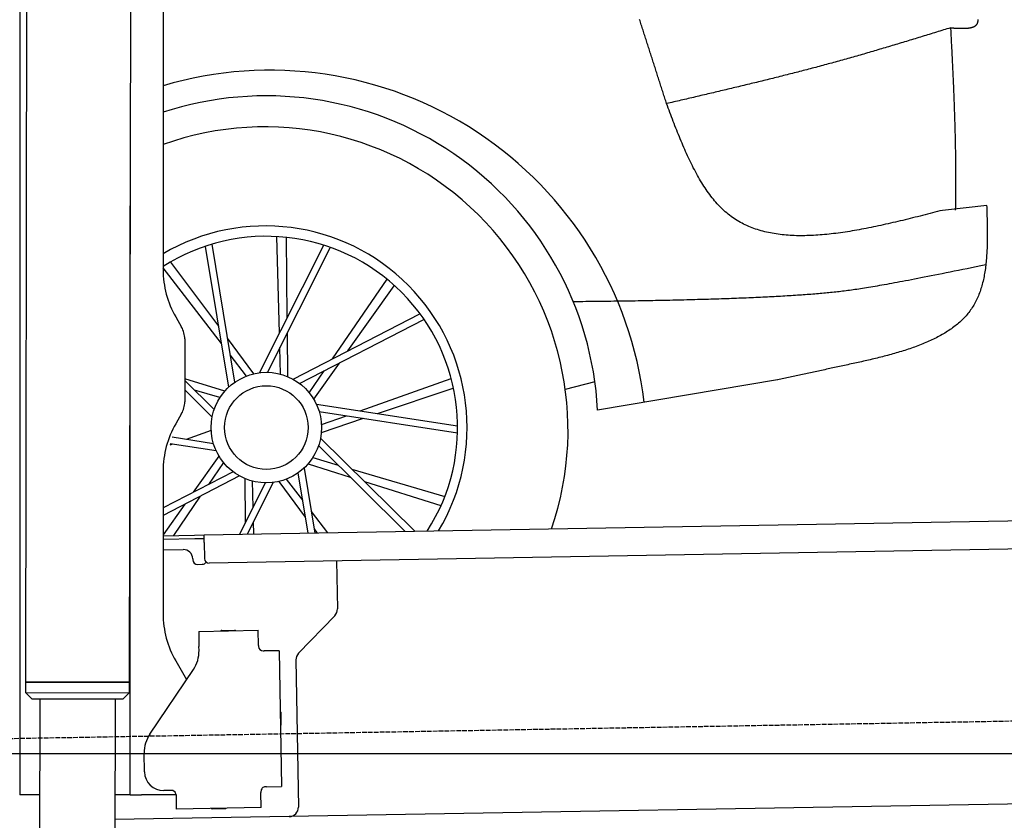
# Model space of a CAD drawing. Extents: x 562 to 7231, y 5917 to 11926.
# Tile 49 of 66: x 4456 to 5499, y 8046 to 8894. Entities that reach past the tile are written whole.
import ezdxf

# ---------------------------------------------------------------- set-up
doc = ezdxf.new("R2010")
doc.units = 0
doc.linetypes.add('GEN3', pattern=[6.25, 5, -1.25])
doc.layers.get('0').update_dxf_attribs({"linetype": 'CONTINUOUS'})
for name, color, linetype in [('3', 6, 'GEN3'), ('5', 3, 'CONTINUOUS'), ('CAR', 10, 'CONTINUOUS')]:
    doc.layers.add(name, color=color, linetype=linetype)

msp = doc.modelspace()

# ---------------------------------------------------------------- linework, layer by layer
for p, q in [((4574.509, 9956.394), (4571.788, 8191.896)), ((4607.567, 9739.479), (4607.567, 8629.111)), ((4455.567, 9719.479), (4455.567, 8097.479)), ((4464.148, 9722.479), (4461.788, 8192.066)), ((4572.567, 8072.479), (4572.567, 8696.989)), ((4620.964, 8579.111), (4627.217, 8568.28)), ((4630.567, 8555.78), (4630.567, 8489.178)), ((4627.217, 8476.678), (4620.964, 8465.847)), ((4607.567, 8415.847), (4607.567, 8264.537)), ((4651.048, 8348.011), (6015.84, 8371.834)), ((4607.567, 8347.252), (4641.049, 8347.837)), ((4641.119, 8343.837), (4607.567, 8343.252)), ((4641.049, 8347.837), (4651.048, 8348.011)), ((4651.117, 8344.012), (4641.119, 8343.837)), ((4651.187, 8340.012), (4651.048, 8348.011)), ((4651.187, 8340.012), (4651.484, 8323.015)), ((6011.364, 8341.751), (4656.57, 8318.103)), ((4607.567, 8332.25), (4628.813, 8332.621)), ((4638.986, 8322.797), (4639.003, 8321.797)), ((4791.55, 8320.459), (4792.437, 8269.609)), ((4644.09, 8316.885), (4649.089, 8316.972)), ((4789.632, 8262.488), (4751.179, 8222.669)), ((4645.329, 8245.896), (4708.319, 8246.995)), ((4669.816, 8246.823), (4683.814, 8247.068)), ((4708.599, 8230.998), (4708.319, 8246.995)), ((4645.329, 8245.896), (4645.608, 8229.898)), ((4645.682, 8225.659), (4645.608, 8229.898)), ((4708.599, 8230.998), (4708.616, 8229.998)), ((4730.7, 8225.383), (4714.702, 8225.103)), ((4730.7, 8225.383), (4733.213, 8081.405)), ((4713.703, 8225.086), (4714.702, 8225.103)), ((4748.374, 8215.548), (4751.094, 8059.713)), ((4593.55, 8137.051), (4639.704, 8205.476)), ((4620.964, 8214.537), (4632.425, 8194.685)), ((4461.788, 8192.066), (4461.771, 8181.066)), ((4571.788, 8191.896), (4461.788, 8192.066)), ((4461.788, 8192.066), (4571.788, 8191.896)), ((4571.788, 8191.896), (4571.771, 8180.896)), ((4461.771, 8181.066), (4571.771, 8180.896)), ((4468.76, 8174.055), (4461.771, 8181.066)), ((4564.76, 8173.907), (4468.76, 8174.055)), ((4476.76, 8174.043), (4474.185, 6503.979)), ((4556.76, 8173.92), (4554.185, 6503.979)), ((4564.76, 8173.907), (4571.771, 8180.896)), ((4732.334, 8160.401), (4732.579, 8146.403)), ((4587.921, 8096.871), (4587.572, 8116.868)), ((4455.567, 8097.479), (4455.567, 8072.479)), ((4717.216, 8081.125), (4716.216, 8081.108)), ((4717.216, 8081.125), (4733.213, 8081.405)), ((4463.567, 8072.479), (4455.567, 8072.479)), ((4476.603, 8072.479), (4463.567, 8072.479)), ((4572.567, 8072.479), (4556.604, 8072.479)), ((4572.567, 8072.479), (4584.567, 8072.479)), ((4621.352, 8072.479), (4584.567, 8072.479)), ((4616.266, 8077.363), (4608.267, 8077.223)), ((4621.352, 8072.451), (4621.614, 8057.453)), ((4711.304, 8076.021), (4711.321, 8075.022)), ((4711.6, 8059.024), (4711.321, 8075.022)), ((5936.088, 8070.396), (4741.27, 8049.54)), ((4711.6, 8059.024), (4621.614, 8057.453)), ((4741.27, 8049.54), (4556.563, 8046.316)), ((4673.615, 8057.861), (4659.617, 8057.617))]:
    msp.add_line(p, q)
msp.add_polyline3d([(4621.35, 8072.45, 0), (4621.35, 8072.46, 0), (4621.35, 8072.47, 0), (4621.35, 8072.47, 0), (4621.35, 8072.48, 0), (4621.35, 8072.49, 0), (4621.35, 8072.5, 0), (4621.35, 8072.51, 0), (4621.35, 8072.51, 0), (4621.35, 8072.52, 0), (4621.35, 8072.53, 0), (4621.35, 8072.54, 0), (4621.35, 8072.54, 0), (4621.35, 8072.55, 0), (4621.35, 8072.56, 0), (4621.35, 8072.57, 0), (4621.35, 8072.57, 0), (4621.35, 8072.58, 0), (4621.35, 8072.59, 0), (4621.35, 8072.6, 0), (4621.35, 8072.61, 0), (4621.35, 8072.61, 0), (4621.35, 8072.62, 0), (4621.35, 8072.63, 0), (4621.35, 8072.64, 0), (4621.35, 8072.64, 0), (4621.34, 8072.65, 0), (4621.34, 8072.66, 0), (4621.34, 8072.67, 0), (4621.34, 8072.68, 0), (4621.34, 8072.68, 0), (4621.34, 8072.69, 0), (4621.34, 8072.7, 0), (4621.34, 8072.71, 0), (4621.34, 8072.72, 0), (4621.34, 8072.72, 0), (4621.34, 8072.73, 0), (4621.34, 8072.74, 0), (4621.34, 8072.75, 0), (4621.34, 8072.75, 0), (4621.34, 8072.76, 0), (4621.34, 8072.77, 0), (4621.34, 8072.78, 0), (4621.34, 8072.79, 0), (4621.33, 8072.79, 0), (4621.33, 8072.8, 0), (4621.33, 8072.81, 0), (4621.33, 8072.82, 0), (4621.33, 8072.83, 0), (4621.33, 8072.83, 0), (4621.33, 8072.84, 0), (4621.33, 8072.85, 0), (4621.33, 8072.86, 0), (4621.33, 8072.86, 0), (4621.33, 8072.87, 0), (4621.33, 8072.88, 0), (4621.33, 8072.89, 0), (4621.32, 8072.9, 0), (4621.32, 8072.9, 0), (4621.32, 8072.91, 0), (4621.32, 8072.92, 0), (4621.32, 8072.93, 0), (4621.32, 8072.94, 0), (4621.32, 8072.94, 0), (4621.32, 8072.95, 0), (4621.32, 8072.96, 0), (4621.32, 8072.97, 0), (4621.32, 8072.97, 0), (4621.31, 8072.98, 0), (4621.31, 8072.99, 0), (4621.31, 8073, 0), (4621.31, 8073.01, 0), (4621.31, 8073.01, 0), (4621.31, 8073.02, 0), (4621.31, 8073.03, 0), (4621.31, 8073.04, 0), (4621.31, 8073.05, 0), (4621.31, 8073.05, 0), (4621.3, 8073.06, 0), (4621.3, 8073.07, 0), (4621.3, 8073.08, 0), (4621.3, 8073.09, 0), (4621.3, 8073.09, 0), (4621.3, 8073.1, 0), (4621.3, 8073.11, 0), (4621.3, 8073.12, 0), (4621.29, 8073.12, 0), (4621.29, 8073.13, 0), (4621.29, 8073.14, 0), (4621.29, 8073.15, 0), (4621.29, 8073.16, 0), (4621.29, 8073.16, 0), (4621.29, 8073.17, 0), (4621.29, 8073.18, 0), (4621.28, 8073.19, 0), (4621.28, 8073.2, 0), (4621.28, 8073.2, 0), (4621.28, 8073.21, 0), (4621.28, 8073.22, 0), (4621.28, 8073.23, 0), (4621.28, 8073.24, 0), (4621.28, 8073.24, 0), (4621.27, 8073.25, 0), (4621.27, 8073.26, 0), (4621.27, 8073.27, 0), (4621.27, 8073.28, 0), (4621.27, 8073.28, 0), (4621.27, 8073.29, 0), (4621.26, 8073.3, 0), (4621.26, 8073.31, 0), (4621.26, 8073.31, 0), (4621.26, 8073.32, 0), (4621.26, 8073.33, 0), (4621.26, 8073.34, 0), (4621.26, 8073.35, 0), (4621.25, 8073.35, 0), (4621.25, 8073.36, 0), (4621.25, 8073.37, 0), (4621.25, 8073.38, 0), (4621.25, 8073.39, 0), (4621.25, 8073.39, 0), (4621.24, 8073.4, 0), (4621.24, 8073.41, 0), (4621.24, 8073.42, 0), (4621.24, 8073.43, 0), (4621.24, 8073.43, 0), (4621.24, 8073.44, 0), (4621.23, 8073.45, 0)])
for centre, radius, start, end in [((4571.567, 8673.479), 2, 60, 61.103904), ((4571.567, 8651.479), 2, 297.615989, 300), ((4707.567, 8629.111), 100, 180, 210), ((4605.567, 8555.78), 25, 0, 30), ((4605.567, 8489.178), 25, 330, 0), ((4707.567, 8415.847), 100, 150, 180), ((4628.987, 8322.622), 10, 1, 91), ((4644.003, 8321.884), 5, 181, 271), ((4649.002, 8321.972), 5, 271, 327.763283), ((4656.483, 8323.102), 5, 181, 271), ((4782.439, 8269.435), 10, 316, 1), ((4707.567, 8264.537), 100, 180, 210), ((4669.834, 8245.824), 1, 91, 151), ((4683.832, 8246.068), 1, 31, 91), ((4571.567, 8223.479), 2, 60, 82.158583), ((4610.688, 8225.048), 35, 326, 1), ((4713.615, 8230.085), 5, 181, 271), ((4758.373, 8215.722), 10, 136, 181), ((4571.567, 8201.479), 2, 276.684931, 300), ((4731.334, 8160.384), 1, 1, 61), ((4731.579, 8146.386), 1, 301, 1), ((4622.567, 8117.479), 35, 146, 181), ((4607.918, 8097.22), 20, 181, 271), ((4716.303, 8076.109), 5, 91, 181), ((4616.353, 8072.364), 5, 12.536959, 91), ((4673.597, 8058.861), 1, 271, 331), ((4741.096, 8059.539), 10, 271, 1), ((4659.6, 8058.616), 1, 211, 271)]:
    msp.add_arc(centre, radius, start, end)
at = {"layer": '3'}
msp.add_line((1175.278, 8075.309), (6230.443, 8163.547), dxfattribs=at)
at = {"layer": '5'}
msp.add_line((6272.775, 8115.902), (872.775, 8115.902), dxfattribs=at)
at = {"layer": 'CAR'}
for p, q in [((5480.662, 8697.257), (5433.776, 8692.096)), ((4730.939, 8561.809), (4728.053, 8664.311)), ((4677.126, 8504.697), (4652.596, 8653.834)), ((4683.516, 8509.863), (4659.649, 8656.099)), ((4709.939, 8519.982), (4777.865, 8655.276)), ((4739.293, 8578.448), (4738.378, 8663.486)), ((4718.145, 8520.405), (4784.886, 8652.927)), ((4666.508, 8569.25), (4615.949, 8637.288)), ((4669.53, 8550.88), (4607.566, 8631.304)), ((4787.045, 8534.556), (4844.959, 8619.178)), ((4803.583, 8543.107), (4852.665, 8612.213)), ((4745.47, 8513.06), (4879.708, 8582.466)), ((4752.357, 8508.58), (4884.064, 8576.469)), ((4739.967, 8515.747), (4739.462, 8562.732)), ((4703.908, 8518.921), (4675.882, 8556.636)), ((4696.014, 8516.506), (4678.781, 8538.872)), ((4732.161, 8518.433), (4731.366, 8546.657)), ((4767.274, 8491.984), (4794.482, 8530.293)), ((4762.537, 8498.746), (4778.484, 8522.047)), ((4672.871, 8500.294), (4630.566, 8513.538)), ((4661.697, 8480.979), (4630.566, 8511.819)), ((4816.416, 8479.53), (4913.009, 8513.949)), ((5065.328, 8510.408), (5033.965, 8502.327)), ((5259.098, 8512.576), (5068.213, 8480.301)), ((4659.564, 8473.044), (4630.566, 8501.7)), ((4667.903, 8493.7), (4640.815, 8501.666)), ((4834.821, 8476.727), (4915.153, 8503.787)), ((4770.146, 8486.576), (4919.541, 8463.824)), ((4773.084, 8478.903), (4919.555, 8456.41)), ((4775.398, 8456.71), (4819.927, 8471.71)), ((4775.54, 8464.964), (4802.137, 8474.442)), ((4658.567, 8458.726), (4631.97, 8449.249)), ((4663.961, 8437.114), (4615.244, 8444.534)), ((4661.023, 8444.787), (4617.11, 8451.531)), ((4774.543, 8450.646), (4874.459, 8351.911)), ((4617.691, 8444.161), (4614.84, 8443.145)), ((4772.41, 8442.711), (4864.248, 8351.733)), ((4666.833, 8431.706), (4639.625, 8393.397)), ((4671.57, 8424.944), (4655.623, 8401.644)), ((4766.204, 8429.991), (4793.292, 8422.025)), ((4681.75, 8415.111), (4607.566, 8376.872)), ((4750.591, 8413.828), (4761.02, 8349.931)), ((4756.981, 8418.994), (4768.319, 8350.058)), ((4761.236, 8423.397), (4806.078, 8409.358)), ((4807.834, 8417.749), (4906.211, 8388.818)), ((4688.637, 8410.63), (4607.566, 8368.714)), ((4715.962, 8403.286), (4688.454, 8348.664)), ((4694.14, 8407.944), (4694.645, 8360.958)), ((4724.168, 8403.709), (4696.603, 8348.806)), ((4701.946, 8405.257), (4702.741, 8377.033)), ((4730.199, 8404.77), (4758.225, 8367.055)), ((4738.093, 8407.185), (4755.326, 8384.818)), ((4821.077, 8404.662), (4901.974, 8379.336)), ((4647.062, 8389.135), (4618.529, 8347.444)), ((4630.524, 8380.584), (4607.566, 8348.259)), ((4764.577, 8372.811), (4781.924, 8350.296)), ((4703.168, 8361.881), (4703.532, 8348.927)), ((4767.599, 8354.44), (4770.822, 8350.102))]:
    msp.add_line(p, q, dxfattribs=at)
for points in [[(5141.29, 8805.2, 0), (5140.84, 8806.61, 0), (5140.38, 8808.02, 0), (5139.93, 8809.44, 0), (5139.48, 8810.85, 0), (5139.02, 8812.26, 0), (5138.57, 8813.68, 0), (5138.12, 8815.09, 0), (5137.67, 8816.5, 0), (5137.21, 8817.92, 0), (5136.76, 8819.33, 0), (5136.31, 8820.74, 0), (5135.85, 8822.16, 0), (5135.4, 8823.57, 0), (5134.95, 8824.98, 0), (5134.49, 8826.4, 0), (5134.04, 8827.81, 0), (5133.59, 8829.22, 0), (5133.13, 8830.64, 0), (5132.68, 8832.05, 0), (5132.23, 8833.46, 0), (5131.77, 8834.88, 0), (5131.32, 8836.29, 0), (5130.87, 8837.7, 0), (5130.42, 8839.12, 0), (5129.96, 8840.53, 0), (5129.51, 8841.94, 0), (5129.06, 8843.36, 0), (5128.6, 8844.77, 0), (5128.15, 8846.18, 0), (5127.7, 8847.6, 0), (5127.24, 8849.01, 0), (5126.79, 8850.42, 0), (5126.34, 8851.84, 0), (5125.88, 8853.25, 0), (5125.43, 8854.66, 0), (5124.98, 8856.08, 0), (5124.52, 8857.49, 0), (5124.07, 8858.9, 0), (5123.62, 8860.32, 0), (5123.17, 8861.73, 0), (5122.71, 8863.14, 0), (5122.26, 8864.56, 0), (5121.81, 8865.97, 0), (5121.35, 8867.38, 0), (5120.9, 8868.8, 0), (5120.45, 8870.21, 0), (5119.99, 8871.62, 0), (5119.54, 8873.04, 0), (5119.09, 8874.45, 0), (5118.63, 8875.86, 0), (5118.18, 8877.28, 0), (5117.73, 8878.69, 0), (5117.28, 8880.1, 0), (5116.82, 8881.52, 0), (5116.37, 8882.93, 0), (5115.92, 8884.34, 0), (5115.46, 8885.76, 0), (5115.01, 8887.17, 0), (5114.56, 8888.58, 0), (5114.1, 8890, 0), (5113.65, 8891.41, 0), (5113.2, 8892.82, 0), (5112.74, 8894.23, 0)], [(5442.36, 8885.58, 0), (5442.72, 8885.55, 0), (5443.08, 8885.53, 0), (5443.43, 8885.51, 0), (5443.79, 8885.48, 0), (5444.15, 8885.46, 0), (5444.5, 8885.44, 0), (5444.86, 8885.42, 0), (5445.22, 8885.4, 0), (5445.57, 8885.37, 0), (5445.93, 8885.35, 0), (5446.28, 8885.33, 0), (5446.64, 8885.31, 0), (5446.99, 8885.29, 0), (5447.34, 8885.27, 0), (5447.7, 8885.25, 0), (5448.05, 8885.23, 0), (5448.4, 8885.22, 0), (5448.75, 8885.2, 0), (5449.1, 8885.18, 0), (5449.45, 8885.17, 0), (5449.8, 8885.15, 0), (5450.14, 8885.14, 0), (5450.49, 8885.12, 0), (5450.83, 8885.11, 0), (5451.18, 8885.1, 0), (5451.52, 8885.08, 0), (5451.86, 8885.07, 0), (5452.2, 8885.06, 0), (5452.54, 8885.06, 0), (5452.87, 8885.05, 0), (5453.21, 8885.04, 0), (5453.54, 8885.04, 0), (5453.87, 8885.03, 0), (5454.2, 8885.03, 0), (5454.53, 8885.03, 0), (5454.86, 8885.02, 0), (5455.19, 8885.03, 0), (5455.51, 8885.03, 0), (5455.83, 8885.03, 0), (5456.15, 8885.03, 0), (5456.47, 8885.04, 0), (5456.79, 8885.05, 0), (5457.1, 8885.06, 0), (5457.41, 8885.07, 0), (5457.73, 8885.08, 0), (5458.03, 8885.09, 0), (5458.34, 8885.11, 0), (5458.64, 8885.12, 0), (5458.94, 8885.14, 0), (5459.24, 8885.16, 0), (5459.54, 8885.18, 0), (5459.83, 8885.2, 0), (5460.13, 8885.23, 0), (5460.41, 8885.26, 0), (5460.7, 8885.29, 0), (5460.98, 8885.32, 0), (5461.27, 8885.35, 0), (5461.54, 8885.38, 0), (5461.82, 8885.42, 0), (5462.09, 8885.46, 0), (5462.36, 8885.5, 0), (5462.63, 8885.54, 0), (5462.89, 8885.59, 0), (5463.16, 8885.64, 0), (5463.41, 8885.69, 0), (5463.67, 8885.74, 0), (5463.92, 8885.79, 0), (5464.17, 8885.85, 0), (5464.41, 8885.91, 0), (5464.66, 8885.97, 0), (5464.9, 8886.03, 0), (5465.13, 8886.1, 0), (5465.36, 8886.17, 0), (5465.59, 8886.24, 0), (5465.82, 8886.31, 0), (5466.04, 8886.39, 0), (5466.25, 8886.47, 0), (5466.47, 8886.55, 0), (5466.68, 8886.64, 0), (5466.89, 8886.72, 0), (5467.09, 8886.81, 0), (5467.29, 8886.91, 0), (5467.48, 8887, 0), (5467.67, 8887.1, 0), (5467.86, 8887.2, 0), (5468.04, 8887.31, 0), (5468.22, 8887.41, 0), (5468.39, 8887.52, 0), (5468.57, 8887.64, 0), (5468.73, 8887.75, 0), (5468.89, 8887.87, 0), (5469.05, 8888, 0), (5469.2, 8888.12, 0), (5469.35, 8888.25, 0), (5469.5, 8888.39, 0), (5469.64, 8888.52, 0), (5469.77, 8888.66, 0), (5469.9, 8888.8, 0), (5470.03, 8888.95, 0), (5470.15, 8889.1, 0), (5470.26, 8889.25, 0), (5470.37, 8889.41, 0), (5470.48, 8889.57, 0), (5470.58, 8889.73, 0), (5470.68, 8889.9, 0), (5470.77, 8890.07, 0), (5470.86, 8890.25, 0), (5470.94, 8890.43, 0), (5471.01, 8890.61, 0), (5471.08, 8890.79, 0), (5471.15, 8890.98, 0), (5471.21, 8891.18, 0), (5471.26, 8891.38, 0), (5471.31, 8891.58, 0), (5471.36, 8891.78, 0), (5471.4, 8891.99, 0), (5471.43, 8892.2, 0), (5471.46, 8892.42, 0), (5471.49, 8892.64, 0), (5471.51, 8892.86, 0), (5471.52, 8893.09, 0), (5471.53, 8893.32, 0), (5471.54, 8893.55, 0), (5471.54, 8893.79, 0), (5471.54, 8894.03, 0), (5471.53, 8894.27, 0)], [(5442.36, 8885.58, 0), (5440.49, 8885, 0), (5438.61, 8884.42, 0), (5436.74, 8883.84, 0), (5434.87, 8883.26, 0), (5432.99, 8882.69, 0), (5431.12, 8882.11, 0), (5429.24, 8881.53, 0), (5427.37, 8880.96, 0), (5425.5, 8880.38, 0), (5423.62, 8879.8, 0), (5421.75, 8879.23, 0), (5419.87, 8878.65, 0), (5418, 8878.07, 0), (5416.12, 8877.5, 0), (5414.25, 8876.92, 0), (5412.38, 8876.35, 0), (5410.5, 8875.77, 0), (5408.63, 8875.2, 0), (5406.75, 8874.63, 0), (5404.88, 8874.06, 0), (5403, 8873.48, 0), (5401.12, 8872.91, 0), (5399.25, 8872.34, 0), (5397.37, 8871.77, 0), (5395.5, 8871.2, 0), (5393.62, 8870.63, 0), (5391.74, 8870.07, 0), (5389.87, 8869.5, 0), (5387.99, 8868.93, 0), (5386.11, 8868.37, 0), (5384.24, 8867.8, 0), (5382.36, 8867.24, 0), (5380.48, 8866.67, 0), (5378.6, 8866.11, 0), (5376.72, 8865.55, 0), (5374.85, 8864.99, 0), (5372.97, 8864.43, 0), (5371.09, 8863.87, 0), (5369.21, 8863.32, 0), (5367.33, 8862.76, 0), (5365.45, 8862.21, 0), (5363.57, 8861.65, 0), (5361.69, 8861.1, 0), (5359.81, 8860.55, 0), (5357.93, 8860, 0), (5356.04, 8859.45, 0), (5354.16, 8858.9, 0), (5352.28, 8858.36, 0), (5350.4, 8857.81, 0), (5348.51, 8857.27, 0), (5346.63, 8856.73, 0), (5344.75, 8856.19, 0), (5342.86, 8855.65, 0), (5340.98, 8855.11, 0), (5339.09, 8854.57, 0), (5337.21, 8854.04, 0), (5335.32, 8853.51, 0), (5333.43, 8852.97, 0), (5331.55, 8852.44, 0), (5329.66, 8851.92, 0), (5327.77, 8851.39, 0), (5325.88, 8850.86, 0), (5323.99, 8850.34, 0), (5322.1, 8849.82, 0), (5320.22, 8849.3, 0), (5318.33, 8848.78, 0), (5316.43, 8848.27, 0), (5314.54, 8847.75, 0), (5312.65, 8847.24, 0), (5310.76, 8846.72, 0), (5308.87, 8846.21, 0), (5306.98, 8845.71, 0), (5305.08, 8845.2, 0), (5303.19, 8844.69, 0), (5301.3, 8844.19, 0), (5299.4, 8843.68, 0), (5297.51, 8843.18, 0), (5295.61, 8842.68, 0), (5293.72, 8842.18, 0), (5291.82, 8841.68, 0), (5289.93, 8841.19, 0), (5288.03, 8840.69, 0), (5286.13, 8840.2, 0), (5284.24, 8839.71, 0), (5282.34, 8839.22, 0), (5280.44, 8838.73, 0), (5278.54, 8838.24, 0), (5276.64, 8837.75, 0), (5274.74, 8837.26, 0), (5272.85, 8836.78, 0), (5270.95, 8836.29, 0), (5269.05, 8835.81, 0), (5267.15, 8835.33, 0), (5265.25, 8834.85, 0), (5263.35, 8834.37, 0), (5261.44, 8833.89, 0), (5259.54, 8833.41, 0), (5257.64, 8832.94, 0), (5255.74, 8832.46, 0), (5253.84, 8831.99, 0), (5251.94, 8831.51, 0), (5250.03, 8831.04, 0), (5248.13, 8830.57, 0), (5246.23, 8830.1, 0), (5244.32, 8829.63, 0), (5242.42, 8829.16, 0), (5240.52, 8828.7, 0), (5238.61, 8828.23, 0), (5236.71, 8827.76, 0), (5234.8, 8827.3, 0), (5232.9, 8826.83, 0), (5230.99, 8826.37, 0), (5229.09, 8825.91, 0), (5227.18, 8825.45, 0), (5225.28, 8824.98, 0), (5223.37, 8824.52, 0), (5221.46, 8824.07, 0), (5219.56, 8823.61, 0), (5217.65, 8823.15, 0), (5215.75, 8822.69, 0), (5213.84, 8822.23, 0), (5211.93, 8821.78, 0), (5210.02, 8821.32, 0), (5208.12, 8820.87, 0), (5206.21, 8820.41, 0), (5204.3, 8819.96, 0), (5202.39, 8819.51, 0), (5200.49, 8819.05, 0), (5198.58, 8818.6, 0), (5196.67, 8818.15, 0), (5194.76, 8817.7, 0), (5192.85, 8817.25, 0), (5190.94, 8816.8, 0), (5189.03, 8816.35, 0), (5187.13, 8815.9, 0), (5185.22, 8815.45, 0), (5183.31, 8815, 0), (5181.4, 8814.55, 0), (5179.49, 8814.11, 0), (5177.58, 8813.66, 0), (5175.67, 8813.21, 0), (5173.76, 8812.76, 0), (5171.85, 8812.32, 0), (5169.94, 8811.87, 0), (5168.03, 8811.42, 0), (5166.12, 8810.98, 0), (5164.21, 8810.53, 0), (5162.3, 8810.09, 0), (5160.39, 8809.64, 0), (5158.48, 8809.2, 0), (5156.57, 8808.75, 0), (5154.66, 8808.31, 0), (5152.75, 8807.86, 0), (5150.84, 8807.42, 0), (5148.93, 8806.97, 0), (5147.02, 8806.53, 0), (5145.11, 8806.09, 0), (5143.2, 8805.64, 0), (5141.29, 8805.2, 0)], [(5442.36, 8885.58, 0), (5442.44, 8884.11, 0), (5442.52, 8882.65, 0), (5442.59, 8881.18, 0), (5442.67, 8879.72, 0), (5442.75, 8878.25, 0), (5442.82, 8876.78, 0), (5442.9, 8875.31, 0), (5442.97, 8873.84, 0), (5443.05, 8872.36, 0), (5443.13, 8870.89, 0), (5443.2, 8869.41, 0), (5443.28, 8867.94, 0), (5443.35, 8866.46, 0), (5443.43, 8864.98, 0), (5443.5, 8863.5, 0), (5443.58, 8862.01, 0), (5443.65, 8860.53, 0), (5443.73, 8859.05, 0), (5443.8, 8857.56, 0), (5443.87, 8856.07, 0), (5443.95, 8854.58, 0), (5444.02, 8853.1, 0), (5444.09, 8851.6, 0), (5444.16, 8850.11, 0), (5444.24, 8848.62, 0), (5444.31, 8847.13, 0), (5444.38, 8845.63, 0), (5444.45, 8844.13, 0), (5444.52, 8842.64, 0), (5444.59, 8841.14, 0), (5444.66, 8839.64, 0), (5444.73, 8838.14, 0), (5444.8, 8836.64, 0), (5444.86, 8835.13, 0), (5444.93, 8833.63, 0), (5445, 8832.13, 0), (5445.07, 8830.62, 0), (5445.13, 8829.11, 0), (5445.2, 8827.61, 0), (5445.26, 8826.1, 0), (5445.33, 8824.59, 0), (5445.39, 8823.08, 0), (5445.45, 8821.57, 0), (5445.52, 8820.05, 0), (5445.58, 8818.54, 0), (5445.64, 8817.03, 0), (5445.7, 8815.51, 0), (5445.76, 8813.99, 0), (5445.82, 8812.48, 0), (5445.88, 8810.96, 0), (5445.94, 8809.44, 0), (5445.99, 8807.92, 0), (5446.05, 8806.4, 0), (5446.11, 8804.88, 0), (5446.16, 8803.36, 0), (5446.22, 8801.84, 0), (5446.27, 8800.31, 0), (5446.32, 8798.79, 0), (5446.38, 8797.26, 0), (5446.43, 8795.74, 0), (5446.48, 8794.21, 0), (5446.53, 8792.68, 0), (5446.58, 8791.15, 0), (5446.62, 8789.63, 0), (5446.67, 8788.1, 0), (5446.72, 8786.57, 0), (5446.76, 8785.04, 0), (5446.81, 8783.5, 0), (5446.85, 8781.97, 0), (5446.9, 8780.44, 0), (5446.94, 8778.9, 0), (5446.98, 8777.37, 0), (5447.02, 8775.84, 0), (5447.06, 8774.3, 0), (5447.1, 8772.76, 0), (5447.13, 8771.23, 0), (5447.17, 8769.69, 0), (5447.2, 8768.15, 0), (5447.24, 8766.61, 0), (5447.27, 8765.08, 0), (5447.3, 8763.54, 0), (5447.33, 8762, 0), (5447.36, 8760.46, 0), (5447.39, 8758.92, 0), (5447.42, 8757.37, 0), (5447.45, 8755.83, 0), (5447.47, 8754.29, 0), (5447.5, 8752.75, 0), (5447.52, 8751.2, 0), (5447.54, 8749.66, 0), (5447.56, 8748.12, 0), (5447.58, 8746.57, 0), (5447.6, 8745.03, 0), (5447.62, 8743.48, 0), (5447.64, 8741.94, 0), (5447.65, 8740.39, 0), (5447.66, 8738.84, 0), (5447.68, 8737.3, 0), (5447.69, 8735.75, 0), (5447.7, 8734.2, 0), (5447.71, 8732.65, 0), (5447.71, 8731.11, 0), (5447.72, 8729.56, 0), (5447.72, 8728.01, 0), (5447.73, 8726.46, 0), (5447.73, 8724.91, 0), (5447.73, 8723.36, 0), (5447.73, 8721.81, 0), (5447.73, 8720.26, 0), (5447.72, 8718.71, 0), (5447.72, 8717.16, 0), (5447.71, 8715.61, 0), (5447.7, 8714.06, 0), (5447.69, 8712.51, 0), (5447.68, 8710.96, 0), (5447.67, 8709.41, 0), (5447.66, 8707.85, 0), (5447.64, 8706.3, 0), (5447.63, 8704.75, 0), (5447.61, 8703.2, 0), (5447.59, 8701.65, 0), (5447.57, 8700.1, 0), (5447.54, 8698.54, 0), (5447.52, 8696.99, 0), (5447.49, 8695.44, 0), (5447.46, 8693.89, 0), (5447.44, 8692.33, 0)], [(5433.78, 8692.1, 0), (5431.14, 8691.42, 0), (5428.5, 8690.74, 0), (5425.86, 8690.06, 0), (5423.23, 8689.39, 0), (5420.59, 8688.71, 0), (5417.95, 8688.04, 0), (5415.32, 8687.37, 0), (5412.69, 8686.71, 0), (5410.06, 8686.04, 0), (5407.43, 8685.38, 0), (5404.8, 8684.72, 0), (5402.18, 8684.07, 0), (5399.56, 8683.42, 0), (5396.94, 8682.78, 0), (5394.32, 8682.14, 0), (5391.71, 8681.51, 0), (5389.1, 8680.89, 0), (5386.5, 8680.27, 0), (5383.9, 8679.65, 0), (5381.3, 8679.05, 0), (5378.71, 8678.45, 0), (5376.12, 8677.86, 0), (5373.54, 8677.28, 0), (5370.96, 8676.71, 0), (5368.39, 8676.15, 0), (5365.82, 8675.59, 0), (5363.26, 8675.05, 0), (5360.71, 8674.52, 0), (5358.16, 8673.99, 0), (5355.62, 8673.48, 0), (5353.08, 8672.98, 0), (5350.55, 8672.49, 0), (5348.03, 8672.02, 0), (5345.51, 8671.56, 0), (5343.01, 8671.11, 0), (5340.51, 8670.67, 0), (5338.01, 8670.25, 0), (5335.53, 8669.84, 0), (5333.05, 8669.44, 0), (5330.59, 8669.06, 0), (5328.13, 8668.7, 0), (5325.68, 8668.35, 0), (5323.24, 8668.02, 0), (5320.81, 8667.7, 0), (5318.39, 8667.4, 0), (5315.98, 8667.12, 0), (5313.58, 8666.86, 0), (5311.19, 8666.61, 0), (5308.81, 8666.38, 0), (5306.44, 8666.17, 0), (5304.08, 8665.98, 0), (5301.74, 8665.81, 0), (5299.4, 8665.66, 0), (5297.08, 8665.53, 0), (5294.76, 8665.42, 0), (5292.47, 8665.33, 0), (5290.18, 8665.27, 0), (5287.9, 8665.22, 0), (5285.64, 8665.2, 0), (5283.39, 8665.2, 0), (5281.16, 8665.22, 0), (5278.93, 8665.26, 0), (5276.72, 8665.33, 0), (5274.53, 8665.43, 0), (5272.35, 8665.54, 0), (5270.18, 8665.69, 0), (5268.03, 8665.85, 0), (5265.89, 8666.05, 0), (5263.77, 8666.27, 0), (5261.66, 8666.51, 0), (5259.57, 8666.79, 0), (5257.5, 8667.09, 0), (5255.44, 8667.41, 0), (5253.39, 8667.77, 0), (5251.36, 8668.15, 0), (5249.35, 8668.56, 0), (5247.36, 8669.01, 0), (5245.38, 8669.48, 0), (5243.42, 8669.98, 0), (5241.47, 8670.51, 0), (5239.55, 8671.07, 0), (5237.64, 8671.66, 0), (5235.75, 8672.28, 0), (5233.88, 8672.94, 0), (5232.03, 8673.63, 0), (5230.19, 8674.35, 0), (5228.38, 8675.1, 0), (5226.58, 8675.89, 0), (5224.8, 8676.71, 0), (5223.05, 8677.56, 0), (5221.31, 8678.45, 0), (5219.59, 8679.37, 0), (5217.89, 8680.33, 0), (5216.22, 8681.33, 0), (5214.56, 8682.36, 0), (5212.92, 8683.42, 0), (5211.31, 8684.52, 0), (5209.72, 8685.67, 0), (5208.15, 8686.84, 0), (5206.6, 8688.06, 0), (5205.07, 8689.31, 0), (5203.56, 8690.6, 0), (5202.08, 8691.93, 0), (5200.61, 8693.29, 0), (5199.17, 8694.69, 0), (5197.75, 8696.13, 0), (5196.34, 8697.6, 0), (5194.96, 8699.1, 0), (5193.59, 8700.64, 0), (5192.24, 8702.2, 0), (5190.92, 8703.8, 0), (5189.61, 8705.43, 0), (5188.31, 8707.1, 0), (5187.04, 8708.79, 0), (5185.78, 8710.51, 0), (5184.53, 8712.26, 0), (5183.31, 8714.03, 0), (5182.09, 8715.84, 0), (5180.9, 8717.67, 0), (5179.72, 8719.52, 0), (5178.55, 8721.4, 0), (5177.4, 8723.31, 0), (5176.26, 8725.24, 0), (5175.13, 8727.19, 0), (5174.02, 8729.17, 0), (5172.92, 8731.17, 0), (5171.83, 8733.18, 0), (5170.76, 8735.22, 0), (5169.69, 8737.28, 0), (5168.64, 8739.36, 0), (5167.6, 8741.46, 0), (5166.57, 8743.58, 0), (5165.55, 8745.71, 0), (5164.53, 8747.86, 0), (5163.53, 8750.03, 0), (5162.54, 8752.21, 0), (5161.55, 8754.41, 0), (5160.57, 8756.62, 0), (5159.61, 8758.84, 0), (5158.64, 8761.08, 0), (5157.69, 8763.33, 0), (5156.74, 8765.59, 0), (5155.8, 8767.87, 0), (5154.86, 8770.15, 0), (5153.93, 8772.44, 0), (5153.01, 8774.74, 0), (5152.09, 8777.05, 0), (5151.17, 8779.37, 0), (5150.26, 8781.7, 0), (5149.35, 8784.03, 0), (5148.45, 8786.37, 0), (5147.55, 8788.71, 0), (5146.65, 8791.06, 0), (5145.75, 8793.41, 0), (5144.86, 8795.76, 0), (5143.96, 8798.12, 0), (5143.07, 8800.48, 0), (5142.18, 8802.84, 0), (5141.29, 8805.2, 0)], [(5480.66, 8697.26, 0), (5480.72, 8695.33, 0), (5480.78, 8693.41, 0), (5480.84, 8691.49, 0), (5480.9, 8689.57, 0), (5480.95, 8687.65, 0), (5481, 8685.73, 0), (5481.05, 8683.81, 0), (5481.1, 8681.9, 0), (5481.14, 8679.99, 0), (5481.18, 8678.08, 0), (5481.22, 8676.17, 0), (5481.24, 8674.27, 0), (5481.27, 8672.37, 0), (5481.29, 8670.47, 0), (5481.3, 8668.58, 0), (5481.3, 8666.7, 0), (5481.3, 8664.82, 0), (5481.29, 8662.94, 0), (5481.27, 8661.07, 0), (5481.24, 8659.21, 0), (5481.21, 8657.35, 0), (5481.16, 8655.5, 0), (5481.11, 8653.65, 0), (5481.04, 8651.82, 0), (5480.96, 8649.99, 0), (5480.87, 8648.17, 0), (5480.77, 8646.35, 0), (5480.66, 8644.55, 0), (5480.54, 8642.75, 0), (5480.4, 8640.96, 0), (5480.24, 8639.18, 0), (5480.08, 8637.41, 0), (5479.9, 8635.66, 0), (5479.7, 8633.91, 0), (5479.49, 8632.17, 0), (5479.26, 8630.44, 0), (5479.02, 8628.73, 0), (5478.76, 8627.02, 0), (5478.48, 8625.33, 0), (5478.18, 8623.65, 0), (5477.87, 8621.98, 0), (5477.54, 8620.33, 0), (5477.19, 8618.68, 0), (5476.81, 8617.05, 0), (5476.42, 8615.44, 0), (5476.01, 8613.84, 0), (5475.58, 8612.25, 0), (5475.12, 8610.68, 0), (5474.65, 8609.12, 0), (5474.15, 8607.58, 0), (5473.63, 8606.05, 0), (5473.08, 8604.54, 0), (5472.52, 8603.05, 0), (5471.92, 8601.57, 0), (5471.31, 8600.11, 0), (5470.67, 8598.67, 0), (5470, 8597.24, 0), (5469.3, 8595.83, 0), (5468.59, 8594.44, 0), (5467.84, 8593.07, 0), (5467.06, 8591.71, 0), (5466.26, 8590.38, 0), (5465.43, 8589.06, 0), (5464.57, 8587.77, 0), (5463.69, 8586.49, 0), (5462.77, 8585.24, 0), (5461.83, 8584, 0), (5460.86, 8582.78, 0), (5459.86, 8581.58, 0), (5458.83, 8580.4, 0), (5457.78, 8579.24, 0), (5456.7, 8578.1, 0), (5455.6, 8576.97, 0), (5454.47, 8575.86, 0), (5453.32, 8574.77, 0), (5452.15, 8573.7, 0), (5450.95, 8572.64, 0), (5449.72, 8571.6, 0), (5448.48, 8570.58, 0), (5447.21, 8569.58, 0), (5445.92, 8568.59, 0), (5444.6, 8567.61, 0), (5443.27, 8566.66, 0), (5441.92, 8565.71, 0), (5440.54, 8564.79, 0), (5439.15, 8563.88, 0), (5437.73, 8562.98, 0), (5436.3, 8562.1, 0), (5434.85, 8561.23, 0), (5433.38, 8560.38, 0), (5431.89, 8559.54, 0), (5430.39, 8558.72, 0), (5428.87, 8557.91, 0), (5427.33, 8557.11, 0), (5425.78, 8556.33, 0), (5424.21, 8555.55, 0), (5422.62, 8554.8, 0), (5421.02, 8554.05, 0), (5419.41, 8553.32, 0), (5417.78, 8552.6, 0), (5416.14, 8551.89, 0), (5414.49, 8551.19, 0), (5412.82, 8550.51, 0), (5411.14, 8549.83, 0), (5409.45, 8549.17, 0), (5407.75, 8548.52, 0), (5406.04, 8547.88, 0), (5404.32, 8547.25, 0), (5402.58, 8546.63, 0), (5400.84, 8546.02, 0), (5399.09, 8545.41, 0), (5397.33, 8544.82, 0), (5395.56, 8544.24, 0), (5393.79, 8543.67, 0), (5392, 8543.11, 0), (5390.21, 8542.55, 0), (5388.41, 8542.01, 0), (5386.61, 8541.47, 0), (5384.8, 8540.94, 0), (5382.99, 8540.42, 0), (5381.17, 8539.9, 0), (5379.35, 8539.4, 0), (5377.52, 8538.9, 0), (5375.69, 8538.4, 0), (5373.85, 8537.92, 0), (5372.02, 8537.44, 0), (5370.18, 8536.97, 0), (5368.33, 8536.5, 0), (5366.49, 8536.04, 0), (5364.65, 8535.58, 0), (5362.8, 8535.13, 0), (5360.96, 8534.69, 0), (5359.12, 8534.25, 0), (5357.27, 8533.82, 0), (5355.43, 8533.39, 0), (5353.59, 8532.96, 0), (5351.75, 8532.54, 0), (5349.92, 8532.13, 0), (5348.08, 8531.71, 0), (5346.25, 8531.3, 0), (5344.43, 8530.9, 0), (5342.6, 8530.49, 0), (5340.79, 8530.09, 0), (5338.97, 8529.7, 0), (5337.17, 8529.3, 0), (5335.37, 8528.91, 0), (5333.57, 8528.52, 0), (5331.78, 8528.13, 0), (5330, 8527.75, 0), (5328.22, 8527.36, 0), (5326.46, 8526.98, 0), (5324.69, 8526.6, 0), (5322.94, 8526.22, 0), (5321.19, 8525.84, 0), (5319.44, 8525.46, 0), (5317.7, 8525.09, 0), (5315.97, 8524.71, 0), (5314.24, 8524.34, 0), (5312.51, 8523.97, 0), (5310.79, 8523.6, 0), (5309.08, 8523.23, 0), (5307.37, 8522.86, 0), (5305.66, 8522.5, 0), (5303.96, 8522.13, 0), (5302.27, 8521.77, 0), (5300.57, 8521.41, 0), (5298.88, 8521.05, 0), (5297.2, 8520.68, 0), (5295.52, 8520.33, 0), (5293.84, 8519.97, 0), (5292.16, 8519.61, 0), (5290.49, 8519.25, 0), (5288.82, 8518.9, 0), (5287.15, 8518.54, 0), (5285.49, 8518.19, 0), (5283.83, 8517.83, 0), (5282.17, 8517.48, 0), (5280.51, 8517.13, 0), (5278.86, 8516.77, 0), (5277.2, 8516.42, 0), (5275.55, 8516.07, 0), (5273.9, 8515.72, 0), (5272.25, 8515.37, 0), (5270.61, 8515.02, 0), (5268.96, 8514.67, 0), (5267.32, 8514.32, 0), (5265.67, 8513.97, 0), (5264.03, 8513.62, 0), (5262.38, 8513.27, 0), (5260.74, 8512.93, 0), (5259.1, 8512.58, 0)], [(5479.74, 8634.22, 0), (5474.61, 8633.19, 0), (5469.6, 8632.18, 0), (5464.7, 8631.19, 0), (5459.93, 8630.23, 0), (5455.27, 8629.29, 0), (5450.73, 8628.38, 0), (5446.29, 8627.49, 0), (5441.97, 8626.62, 0), (5437.75, 8625.78, 0), (5433.63, 8624.96, 0), (5429.62, 8624.16, 0), (5425.7, 8623.39, 0), (5421.88, 8622.63, 0), (5418.16, 8621.9, 0), (5414.53, 8621.19, 0), (5410.98, 8620.49, 0), (5407.53, 8619.82, 0), (5404.16, 8619.17, 0), (5400.88, 8618.54, 0), (5397.67, 8617.92, 0), (5394.55, 8617.32, 0), (5391.5, 8616.75, 0), (5388.52, 8616.18, 0), (5385.62, 8615.64, 0), (5382.79, 8615.11, 0), (5380.02, 8614.6, 0), (5377.32, 8614.11, 0), (5374.68, 8613.63, 0), (5372.1, 8613.17, 0), (5369.58, 8612.72, 0), (5367.12, 8612.29, 0), (5364.71, 8611.87, 0), (5362.35, 8611.46, 0), (5360.04, 8611.07, 0), (5357.78, 8610.69, 0), (5355.56, 8610.33, 0), (5353.38, 8609.97, 0), (5351.25, 8609.63, 0), (5349.15, 8609.3, 0), (5347.08, 8608.98, 0), (5345.05, 8608.67, 0), (5343.05, 8608.38, 0), (5341.08, 8608.09, 0), (5339.14, 8607.81, 0), (5337.22, 8607.54, 0), (5335.32, 8607.28, 0), (5333.44, 8607.03, 0), (5331.57, 8606.79, 0), (5329.73, 8606.56, 0), (5327.89, 8606.33, 0), (5326.07, 8606.11, 0), (5324.25, 8605.9, 0), (5322.44, 8605.69, 0), (5320.63, 8605.49, 0), (5318.82, 8605.29, 0), (5317.01, 8605.1, 0), (5315.2, 8604.91, 0), (5313.39, 8604.73, 0), (5311.56, 8604.55, 0), (5309.72, 8604.38, 0), (5307.88, 8604.21, 0), (5306.01, 8604.04, 0), (5304.13, 8603.88, 0), (5302.24, 8603.71, 0), (5300.32, 8603.55, 0), (5298.37, 8603.39, 0), (5296.41, 8603.23, 0), (5294.43, 8603.08, 0), (5292.43, 8602.92, 0), (5290.4, 8602.77, 0), (5288.36, 8602.62, 0), (5286.29, 8602.47, 0), (5284.21, 8602.33, 0), (5282.1, 8602.18, 0), (5279.98, 8602.04, 0), (5277.83, 8601.89, 0), (5275.67, 8601.75, 0), (5273.48, 8601.62, 0), (5271.28, 8601.48, 0), (5269.06, 8601.34, 0), (5266.81, 8601.21, 0), (5264.55, 8601.08, 0), (5262.27, 8600.95, 0), (5259.97, 8600.82, 0), (5257.65, 8600.69, 0), (5255.32, 8600.57, 0), (5252.96, 8600.44, 0), (5250.59, 8600.32, 0), (5248.19, 8600.2, 0), (5245.78, 8600.08, 0), (5243.35, 8599.96, 0), (5240.91, 8599.85, 0), (5238.44, 8599.73, 0), (5235.96, 8599.62, 0), (5233.46, 8599.51, 0), (5230.95, 8599.4, 0), (5228.41, 8599.29, 0), (5225.86, 8599.19, 0), (5223.29, 8599.08, 0), (5220.71, 8598.98, 0), (5218.1, 8598.88, 0), (5215.48, 8598.78, 0), (5212.85, 8598.68, 0), (5210.2, 8598.58, 0), (5207.53, 8598.48, 0), (5204.84, 8598.39, 0), (5202.14, 8598.29, 0), (5199.43, 8598.2, 0), (5196.69, 8598.11, 0), (5193.94, 8598.02, 0), (5191.18, 8597.94, 0), (5188.4, 8597.85, 0), (5185.6, 8597.76, 0), (5182.79, 8597.68, 0), (5179.97, 8597.6, 0), (5177.13, 8597.52, 0), (5174.27, 8597.44, 0), (5171.4, 8597.36, 0), (5168.52, 8597.28, 0), (5165.62, 8597.21, 0), (5162.7, 8597.13, 0), (5159.77, 8597.06, 0), (5156.83, 8596.99, 0), (5153.87, 8596.92, 0), (5150.9, 8596.85, 0), (5147.92, 8596.78, 0), (5144.92, 8596.72, 0), (5141.91, 8596.65, 0), (5138.88, 8596.59, 0), (5135.84, 8596.52, 0), (5132.79, 8596.46, 0), (5129.72, 8596.4, 0), (5126.65, 8596.34, 0), (5123.55, 8596.28, 0), (5120.45, 8596.23, 0), (5117.33, 8596.17, 0), (5114.2, 8596.12, 0), (5111.06, 8596.06, 0), (5107.91, 8596.01, 0), (5104.74, 8595.96, 0), (5101.56, 8595.91, 0), (5098.37, 8595.86, 0), (5095.17, 8595.82, 0), (5091.96, 8595.77, 0), (5088.73, 8595.72, 0), (5085.5, 8595.68, 0), (5082.25, 8595.64, 0), (5078.99, 8595.59, 0), (5075.72, 8595.55, 0), (5072.44, 8595.51, 0), (5069.15, 8595.47, 0), (5065.84, 8595.43, 0), (5062.53, 8595.4, 0), (5059.21, 8595.36, 0), (5055.87, 8595.33, 0), (5052.53, 8595.29, 0), (5049.17, 8595.26, 0), (5045.81, 8595.23, 0), (5042.43, 8595.2, 0)]]:
    msp.add_polyline3d(points, dxfattribs=at)
for radius in [58.57, 58.57, 44.329]:
    msp.add_circle((4717.054, 8461.845), radius, dxfattribs=at)
for centre, radius, start, end in [((4720.977, 8441.041), 399.593, 6.845904, 106.488034), ((4717.054, 8461.845), 351.644, 3.008446, 108.141045), ((4715.583, 8459.287), 321.278, 340.952754, 109.646155), ((4716.086, 8461.833), 213.75, 329.189866, 120.510329), ((4717.054, 8461.845), 202.765, 327.244992, 122.681728)]:
    msp.add_arc(centre, radius, start, end, dxfattribs=at)

doc.saveas('drawing.dxf')
